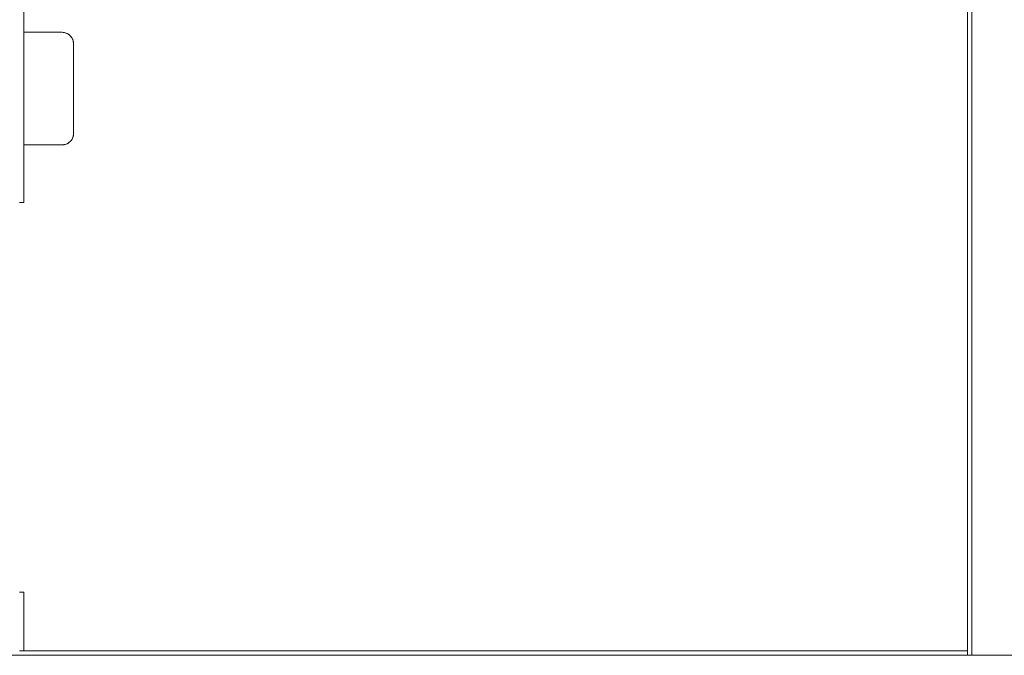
# Model space of a CAD drawing. Header units: millimetres. Extents: x -261 to 187, y -214 to 106.
# Tile 169 of 256: x -208.41 to -206.14, y -144.45 to -142.98. Entities that reach past the tile are written whole.
import ezdxf

# ---------------------------------------------------------------- set-up
doc = ezdxf.new("R2010")
doc.units = ezdxf.units.MM
doc.header["$LTSCALE"] = 0.005
doc.header["$MEASUREMENT"] = 0
for name, color, linetype, lineweight in [('IFC-Elemento construtivo genérico-Contorno', 9, 'Continuous', 5), ('IFC-Parede padrão-Contorno', 9, 'Continuous', 5), ('IFC-Parede-Contorno', 9, 'Continuous', 5), ('IFC-Viga-Contorno', 9, 'Continuous', 5)]:
    doc.layers.add(name, color=color, linetype=linetype, lineweight=lineweight)

msp = doc.modelspace()

# ---------------------------------------------------------------- linework, layer by layer
at = {"layer": 'IFC-Elemento construtivo genérico-Contorno', "lineweight": 5}
for p, q in [((-208.402, -143.0119), (-208.3138, -143.0119)), ((-208.3138, -143.0119), (-208.3102, -143.0123)), ((-208.3138, -143.0119), (-208.311, -143.0122)), ((-208.311, -143.0122), (-208.3102, -143.0123)), ((-208.311, -143.0122), (-208.3105, -143.0124)), ((-208.3105, -143.0124), (-208.31, -143.0124)), ((-208.3105, -143.0124), (-208.3069, -143.0128)), ((-208.3102, -143.0123), (-208.3094, -143.0124)), ((-208.3102, -143.0123), (-208.3078, -143.0126)), ((-208.31, -143.0124), (-208.309, -143.0126)), ((-208.3094, -143.0124), (-208.3078, -143.0126)), ((-208.3094, -143.0124), (-208.3086, -143.0125)), ((-208.3086, -143.0125), (-208.3078, -143.0126)), ((-208.3078, -143.0126), (-208.3069, -143.0128)), ((-208.3076, -143.0127), (-208.3075, -143.0127)), ((-208.3075, -143.0127), (-208.3075, -143.0127)), ((-208.3069, -143.0128), (-208.3004, -143.0155)), ((-208.3053, -143.0135), (-208.305, -143.0136)), ((-208.3053, -143.0135), (-208.3022, -143.0146)), ((-208.3052, -143.0136), (-208.3031, -143.0143)), ((-208.305, -143.0136), (-208.3022, -143.0146)), ((-208.3022, -143.0146), (-208.3004, -143.0155)), ((-208.3017, -143.0148), (-208.3016, -143.0149)), ((-208.3017, -143.0148), (-208.3016, -143.0149)), ((-208.3016, -143.0149), (-208.3015, -143.0149)), ((-208.3016, -143.0149), (-208.3015, -143.015)), ((-208.3004, -143.0155), (-208.2971, -143.0178)), ((-208.3004, -143.0155), (-208.2949, -143.0198)), ((-208.2971, -143.0178), (-208.2949, -143.0198)), ((-208.2966, -143.0182), (-208.2964, -143.0184)), ((-208.2966, -143.0182), (-208.2964, -143.0184)), ((-208.2964, -143.0184), (-208.2961, -143.0187)), ((-208.2964, -143.0184), (-208.2961, -143.0187)), ((-208.2949, -143.0198), (-208.2929, -143.022)), ((-208.2949, -143.0198), (-208.2906, -143.0253)), ((-208.2929, -143.022), (-208.2906, -143.0253)), ((-208.2924, -143.0227), (-208.2921, -143.023)), ((-208.2924, -143.0227), (-208.2921, -143.023)), ((-208.2921, -143.023), (-208.2917, -143.0237)), ((-208.2906, -143.0253), (-208.2897, -143.0271)), ((-208.2906, -143.0253), (-208.2879, -143.0318)), ((-208.2897, -143.0271), (-208.2879, -143.0318)), ((-208.2893, -143.028), (-208.289, -143.0286)), ((-208.289, -143.0289), (-208.289, -143.0286)), ((-208.2879, -143.0318), (-208.287, -143.0387)), ((-208.2879, -143.0318), (-208.2877, -143.0328)), ((-208.2879, -143.0324), (-208.2874, -143.0362)), ((-208.2877, -143.0328), (-208.287, -143.0387)), ((-208.2874, -143.0362), (-208.287, -143.0395)), ((-208.287, -143.2451), (-208.287, -143.0387)), ((-208.287, -143.0395), (-208.287, -143.0387)), ((-208.287, -143.0418), (-208.287, -143.0395)), ((-208.287, -143.0455), (-208.287, -143.0418)), ((-208.287, -143.0503), (-208.287, -143.0455)), ((-208.287, -143.0559), (-208.287, -143.0503)), ((-208.287, -143.0619), (-208.287, -143.0559)), ((-208.287, -143.2219), (-208.287, -143.0619)), ((-208.287, -143.2279), (-208.287, -143.2219)), ((-208.2876, -143.2509), (-208.287, -143.2451)), ((-208.2874, -143.2476), (-208.287, -143.2443)), ((-208.287, -143.2335), (-208.287, -143.2279)), ((-208.287, -143.2383), (-208.287, -143.2335)), ((-208.287, -143.242), (-208.287, -143.2383)), ((-208.287, -143.2443), (-208.287, -143.242)), ((-208.287, -143.2451), (-208.287, -143.2443)), ((-208.3021, -143.2692), (-208.3004, -143.2683)), ((-208.3016, -143.269), (-208.3015, -143.2689)), ((-208.3004, -143.2683), (-208.297, -143.2659)), ((-208.297, -143.2659), (-208.2949, -143.2641)), ((-208.2969, -143.2659), (-208.2964, -143.2654)), ((-208.2964, -143.2654), (-208.2961, -143.2652)), ((-208.2949, -143.2641), (-208.2927, -143.2616)), ((-208.2927, -143.2616), (-208.2906, -143.2585)), ((-208.2927, -143.2616), (-208.2921, -143.2608)), ((-208.2921, -143.2608), (-208.2917, -143.2601)), ((-208.2906, -143.2585), (-208.2895, -143.2564)), ((-208.2895, -143.2564), (-208.2879, -143.252)), ((-208.2895, -143.2564), (-208.2893, -143.2559)), ((-208.2893, -143.2559), (-208.289, -143.2553)), ((-208.289, -143.2553), (-208.289, -143.255)), ((-208.2881, -143.2519), (-208.2874, -143.2476)), ((-208.2879, -143.252), (-208.2876, -143.2509)), ((-208.402, -143.2719), (-208.3138, -143.2719)), ((-208.3138, -143.2719), (-208.3078, -143.2712)), ((-208.3138, -143.2719), (-208.311, -143.2716)), ((-208.311, -143.2716), (-208.3094, -143.2714)), ((-208.3094, -143.2714), (-208.3078, -143.2712)), ((-208.3094, -143.2714), (-208.3086, -143.2713)), ((-208.3086, -143.2713), (-208.3078, -143.2712)), ((-208.3078, -143.2712), (-208.3069, -143.271)), ((-208.3078, -143.2712), (-208.3075, -143.2712)), ((-208.3075, -143.2712), (-208.3075, -143.2712)), ((-208.3069, -143.271), (-208.3021, -143.2692)), ((-208.3021, -143.2692), (-208.3016, -143.269))]:
    msp.add_line(p, q, dxfattribs=at)
at = {"layer": 'IFC-Parede padrão-Contorno', "lineweight": 5}
for p, q in [((-208.402, -143.2316), (-208.402, -140.8809)), ((-206.2222, -143.4075), (-206.2222, -141.4514)), ((-208.402, -143.4046), (-208.402, -143.2316)), ((-208.412, -143.4046), (-208.4113, -143.4046)), ((-208.4113, -143.4046), (-208.402, -143.4046)), ((-206.2222, -143.5723), (-206.2222, -143.4075)), ((-206.2122, -143.5723), (-206.2122, -143.4075)), ((-206.2222, -144.4506), (-206.2222, -143.5723)), ((-206.2122, -144.4506), (-206.2122, -143.5723)), ((-208.412, -144.3045), (-208.4113, -144.3045)), ((-208.4113, -144.3045), (-208.402, -144.3045)), ((-208.402, -144.4097), (-208.402, -144.3045)), ((-208.402, -144.4406), (-208.402, -144.4097)), ((-208.412, -144.4406), (-206.9159, -144.4406)), ((-206.9159, -144.4406), (-206.2222, -144.4406))]:
    msp.add_line(p, q, dxfattribs=at)
at = {"layer": 'IFC-Parede-Contorno', "lineweight": 5}
for p, q in [((-206.2122, -143.4244), (-206.2122, -141.5694)), ((-206.2122, -143.8295), (-206.2122, -143.4445)), ((-215.5941, -144.4506), (-202.345, -144.4506))]:
    msp.add_line(p, q, dxfattribs=at)
at = {"layer": 'IFC-Viga-Contorno', "lineweight": 5}
msp.add_line((-206.2122, -144.4506), (-206.2122, -143.0868), dxfattribs=at)

doc.saveas('drawing.dxf')
